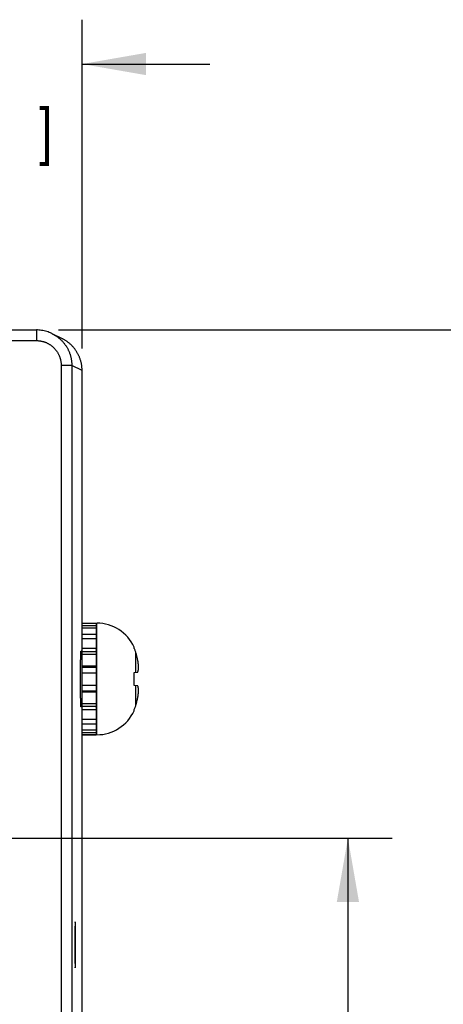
# Model space of a CAD drawing. Header units: inches. Extents: x 0 to 34, y 0 to 22.
# Tile 140 of 152: x 24.4 to 25.5, y 15.7 to 18.5. Entities that reach past the tile are written whole.
import ezdxf

# ---------------------------------------------------------------- set-up
doc = ezdxf.new("R2010")
doc.units = ezdxf.units.IN
doc.header["$LTSCALE"] = 1.87
doc.header["$MEASUREMENT"] = 0
doc.layers.get('0').update_dxf_attribs({"linetype": 'CONTINUOUS'})
doc.layers.add('DIMENSIONS', color=7, linetype='CONTINUOUS')
doc.styles.get("Standard").update_dxf_attribs({"font": 'txt', "width": 0.8})
doc.dimstyles.new('DIMSTYLE_1', dxfattribs={"dimtxt": 0.125, "dimasz": 0.18, "dimexe": 0.18, "dimexo": 0.0625, "dimgap": 0.09, "dimtad": 0, "dimtih": 1, "dimtoh": 1, "dimdec": 3, "dimzin": 4, "dimdsep": 46, "dimtxsty": 'STANDARD', "dimblk": '_FILLED', "dimblk1": '_FILLED', "dimblk2": '_FILLED', "dimcen": 0.09, "dimadec": 0, "dimazin": 0, "dimtp": 0.01, "dimtm": 0.01, "dimtfac": 1, "dimtdec": 3, "dimtofl": 0, "dimtmove": 0, "dimatfit": 3, "dimldrblk": '_FILLED', "dimfxl": 1, "dimtolj": 1, "dimtzin": 4, "dimarcsym": 0})

# ---------------------------------------------------------------- blocks, each defined once
blk = doc.blocks.new('_FILLED')
at = {"color": 0, "linetype": 'BYBLOCK'}
blk.add_solid([(0, 0), (-1, 0.174), (-1, -0.174)], dxfattribs=at)
blk = doc.blocks.new('*D15')
at = {"layer": 'DIMENSIONS', "color": 2, "linetype": 'CONTINUOUS'}
for p, q in [((23.9664, 16.1609), (25.4028, 16.1609)), ((25.2778, 16.1609), (25.2778, 15.3889)), ((25.2778, 14.1257), (25.2778, 14.9514)), ((24.4613, 14.1257), (25.4028, 14.1257))]:
    blk.add_line(p, q, dxfattribs=at)
at = {"layer": 'DIMENSIONS', "color": 2, "linetype": 'CONTINUOUS', "xscale": 0.18, "yscale": 0.18, "zscale": 0.18}
for p, rotation in [((25.2778, 16.1609), 90), ((25.2778, 14.1257), 270)]:
    blk.add_blockref('_FILLED', p, dxfattribs=dict(at, rotation=rotation))
at = {"layer": 'DIMENSIONS', "color": 2, "linetype": 'CONTINUOUS', "width": 0.8}
for s, p in [('2.035', (24.9778, 15.2014)), ('[', (24.9778, 15.0139)), ('51.7', (25.0778, 15.0139)), (']', (25.4778, 15.0139))]:
    blk.add_text(s, height=0.125, dxfattribs=at).set_placement(p)
blk = doc.blocks.new('*D16')
at = {"layer": 'DIMENSIONS', "color": 2, "linetype": 'CONTINUOUS'}
for p, q in [((24.4613, 17.5941), (26.1528, 17.5941)), ((26.0278, 17.5941), (26.0278, 16.4993)), ((26.0278, 14.1257), (26.0278, 16.0618)), ((24.4613, 14.1257), (26.1528, 14.1257))]:
    blk.add_line(p, q, dxfattribs=at)
at = {"layer": 'DIMENSIONS', "color": 2, "linetype": 'CONTINUOUS', "xscale": 0.18, "yscale": 0.18, "zscale": 0.18}
for p, rotation in [((26.0278, 17.5941), 90), ((26.0278, 14.1257), 270)]:
    blk.add_blockref('_FILLED', p, dxfattribs=dict(at, rotation=rotation))
at = {"layer": 'DIMENSIONS', "color": 2, "linetype": 'CONTINUOUS', "width": 0.8}
for s, p in [('3.468', (25.7278, 16.3118)), ('[', (25.7278, 16.1243)), ('88.1', (25.8278, 16.1243)), (']', (26.2278, 16.1243))]:
    blk.add_text(s, height=0.125, dxfattribs=at).set_placement(p)
blk = doc.blocks.new('*D18')
at = {"layer": 'DIMENSIONS', "color": 2, "linetype": 'CONTINUOUS'}
for p, q in [((23.7788, 16.3485), (23.7788, 18.4691)), ((24.5278, 17.5422), (24.5278, 18.4691)), ((23.7788, 18.3441), (23.4188, 18.3441)), ((24.5278, 18.3441), (24.8878, 18.3441))]:
    blk.add_line(p, q, dxfattribs=at)
at = {"layer": 'DIMENSIONS', "color": 2, "linetype": 'CONTINUOUS', "xscale": 0.18, "yscale": 0.18, "zscale": 0.18}
blk.add_blockref('_FILLED', (23.7788, 18.3441), dxfattribs=at)
at = {"layer": 'DIMENSIONS', "color": 2, "linetype": 'CONTINUOUS', "xscale": 0.18, "yscale": 0.18, "zscale": 0.18, "rotation": 180}
blk.add_blockref('_FILLED', (24.5278, 18.3441), dxfattribs=at)
at = {"layer": 'DIMENSIONS', "color": 2, "linetype": 'CONTINUOUS', "width": 0.8}
for s, p in [('.749', (23.8072, 18.2816)), ('[', (23.8072, 18.0941)), ('19.02', (23.9072, 18.0941)), (']', (24.4072, 18.0941))]:
    blk.add_text(s, height=0.125, dxfattribs=at).set_placement(p)

msp = doc.modelspace()

# ---------------------------------------------------------------- linework, layer by layer
at = {"color": 7, "linetype": 'CONTINUOUS'}
for p, q in [((24.1153, 17.5941), (24.3988, 17.5941)), ((24.3988, 17.5941), (24.3988, 17.5641)), ((24.4725, 17.5691), (24.4435, 17.5836)), ((24.1151, 17.5641), (24.3988, 17.5641)), ((24.4988, 17.4941), (24.4688, 17.4941)), ((24.4688, 17.4941), (24.4688, 14.2257)), ((24.5278, 17.4796), (24.4988, 17.4941)), ((24.4988, 17.4941), (24.4988, 14.2257)), ((24.5278, 14.2401), (24.5278, 17.4797)), ((24.5278, 16.7671), (24.5672, 16.7671)), ((24.5278, 16.767), (24.5672, 16.767)), ((24.5278, 16.7607), (24.5672, 16.7607)), ((24.5278, 16.7539), (24.5672, 16.7539)), ((24.5672, 16.7671), (24.5672, 16.4526)), ((24.5692, 16.4524), (24.5692, 16.7674)), ((24.5278, 16.7363), (24.5672, 16.7363)), ((24.5278, 16.7236), (24.5672, 16.7236)), ((24.5278, 16.6968), (24.5672, 16.6968)), ((24.6744, 16.6978), (24.6744, 16.6997)), ((24.5278, 16.6886), (24.5248, 16.6886)), ((24.5278, 16.687), (24.5672, 16.687)), ((24.5278, 16.6797), (24.5672, 16.6797)), ((24.6796, 16.6287), (24.6796, 16.6838)), ((24.5278, 16.6469), (24.5672, 16.6469)), ((24.5278, 16.6435), (24.5672, 16.6435)), ((24.5278, 16.6275), (24.5672, 16.6275)), ((24.6744, 16.6282), (24.6852, 16.6293)), ((24.6744, 16.5916), (24.6744, 16.6282)), ((24.5278, 16.5926), (24.5672, 16.5926)), ((24.6852, 16.5905), (24.6744, 16.5916)), ((24.6796, 16.536), (24.6796, 16.5911)), ((24.5278, 16.5766), (24.5672, 16.5766)), ((24.5278, 16.5732), (24.5672, 16.5732)), ((24.5278, 16.5312), (24.5248, 16.5312)), ((24.5278, 16.5403), (24.5672, 16.5403)), ((24.5278, 16.533), (24.5672, 16.533)), ((24.5278, 16.5232), (24.5672, 16.5232)), ((24.5278, 16.4964), (24.5672, 16.4964)), ((24.6744, 16.5201), (24.6744, 16.522)), ((24.5278, 16.4837), (24.5672, 16.4837)), ((24.5278, 16.466), (24.5672, 16.466)), ((24.5278, 16.4592), (24.5672, 16.4592)), ((24.5278, 16.4528), (24.5672, 16.4528)), ((24.5278, 16.4526), (24.5672, 16.4526))]:
    msp.add_line(p, q, dxfattribs=at)
msp.add_lwpolyline([(24.4435, 17.5836), (24.4421, 17.5843), (24.4387, 17.5858), (24.4352, 17.5873), (24.4317, 17.5886), (24.4281, 17.5897), (24.4245, 17.5908), (24.4209, 17.5917), (24.4172, 17.5924), (24.4135, 17.593), (24.4098, 17.5935), (24.4061, 17.5939), (24.4023, 17.5941), (24.3988, 17.5941)], dxfattribs=at)
for centre, radius, start, end in [((24.5692, 16.6517), 0.1157, 24.4946, 90), ((24.5613, 16.6965), 0.00787, 318.271, 360), ((24.5613, 16.5233), 0.00787, 0, 41.729), ((24.5692, 16.5681), 0.1157, 270, 335.5054)]:
    msp.add_arc(centre, radius, start, end, dxfattribs=at)
for points, knots in [([(24.4435, 17.5836), (24.4442, 17.5832), (24.446, 17.5823), (24.4488, 17.5808), (24.4521, 17.5788), (24.4552, 17.5768), (24.4582, 17.5746), (24.4612, 17.5723), (24.4641, 17.5699), (24.4669, 17.5675), (24.4696, 17.5649), (24.4722, 17.5622), (24.4746, 17.5594), (24.477, 17.5565), (24.4793, 17.5535), (24.4815, 17.5505), (24.4835, 17.5474), (24.4855, 17.5442), (24.4873, 17.5409), (24.4889, 17.5375), (24.4905, 17.5341), (24.4919, 17.5307), (24.4932, 17.5272), (24.4944, 17.5236), (24.4954, 17.52), (24.4964, 17.5164), (24.4971, 17.5127), (24.4977, 17.509), (24.4982, 17.5053), (24.4986, 17.5016), (24.4988, 17.4979), (24.4988, 17.4954), (24.4988, 17.4941)], [0, 0, 0, 0, 0.020452, 0.054223, 0.087998, 0.121772, 0.15554, 0.189301, 0.223061, 0.256822, 0.290585, 0.324352, 0.35812, 0.391886, 0.425652, 0.459423, 0.493201, 0.526979, 0.560754, 0.59453, 0.628316, 0.662109, 0.695903, 0.729694, 0.763484, 0.797272, 0.831059, 0.864846, 0.898632, 0.932421, 0.966211, 1, 1, 1, 1]), ([(24.3988, 17.5641), (24.3998, 17.5641), (24.4017, 17.5641), (24.4046, 17.5639), (24.4075, 17.5636), (24.4104, 17.5632), (24.4132, 17.5627), (24.416, 17.562), (24.4188, 17.5612), (24.4216, 17.5604), (24.4243, 17.5594), (24.427, 17.5583), (24.4296, 17.557), (24.4322, 17.5557), (24.4347, 17.5543), (24.4371, 17.5527), (24.4395, 17.5511), (24.4418, 17.5494), (24.4441, 17.5476), (24.4463, 17.5456), (24.4483, 17.5436), (24.4504, 17.5416), (24.4523, 17.5394), (24.4541, 17.5371), (24.4558, 17.5348), (24.4575, 17.5324), (24.459, 17.53), (24.4604, 17.5275), (24.4617, 17.5249), (24.463, 17.5223), (24.4641, 17.5196), (24.4651, 17.5169), (24.4659, 17.5141), (24.4667, 17.5113), (24.4674, 17.5085), (24.4679, 17.5057), (24.4683, 17.5028), (24.4686, 17.4999), (24.4688, 17.497), (24.4688, 17.4951), (24.4688, 17.4941)], [0, 0, 0, 0, 0.026333, 0.052666, 0.078994, 0.105312, 0.131619, 0.157922, 0.18423, 0.210548, 0.236875, 0.263207, 0.28953, 0.315845, 0.342157, 0.368473, 0.394789, 0.421103, 0.447417, 0.473732, 0.500048, 0.526365, 0.552681, 0.578993, 0.605306, 0.631621, 0.657936, 0.684246, 0.710555, 0.736873, 0.7632, 0.789523, 0.815836, 0.842139, 0.868436, 0.894737, 0.921049, 0.947368, 0.973688, 1, 1, 1, 1]), ([(24.5278, 17.4797), (24.5278, 17.4809), (24.5278, 17.4834), (24.5275, 17.4871), (24.5272, 17.4908), (24.5267, 17.4945), (24.5261, 17.4982), (24.5253, 17.5019), (24.5244, 17.5055), (24.5234, 17.5091), (24.5222, 17.5127), (24.5209, 17.5162), (24.5195, 17.5196), (24.5179, 17.523), (24.5162, 17.5264), (24.5144, 17.5297), (24.5125, 17.5329), (24.5104, 17.536), (24.5083, 17.539), (24.506, 17.542), (24.5036, 17.5449), (24.5011, 17.5477), (24.4985, 17.5504), (24.4958, 17.553), (24.493, 17.5555), (24.4902, 17.5579), (24.4872, 17.5601), (24.4841, 17.5623), (24.481, 17.5643), (24.4778, 17.5663), (24.475, 17.5678), (24.4732, 17.5688), (24.4725, 17.5691)], [0, 0, 0, 0, 0.033569, 0.067314, 0.101073, 0.134871, 0.168666, 0.202459, 0.236244, 0.270031, 0.303825, 0.337611, 0.371405, 0.405191, 0.438985, 0.472776, 0.506567, 0.540362, 0.57415, 0.607948, 0.641737, 0.675534, 0.709328, 0.743122, 0.77692, 0.810712, 0.844514, 0.878304, 0.912097, 0.94589, 0.979678, 1, 1, 1, 1]), ([(24.6796, 16.6838), (24.6792, 16.685), (24.6785, 16.6874), (24.6772, 16.6909), (24.6759, 16.6944), (24.6749, 16.6967), (24.6744, 16.6978)], [0, 0, 0, 0, 0.251125, 0.501422, 0.751007, 1, 1, 1, 1]), ([(24.5248, 16.5312), (24.5248, 16.5312), (24.5247, 16.5313), (24.5247, 16.5315), (24.5246, 16.5318), (24.5246, 16.5323), (24.5245, 16.5329), (24.5245, 16.5337), (24.5244, 16.5346), (24.5244, 16.5356), (24.5243, 16.5367), (24.5243, 16.538), (24.5242, 16.5394), (24.5242, 16.5409), (24.5241, 16.5426), (24.5241, 16.5444), (24.524, 16.5462), (24.524, 16.5482), (24.5239, 16.5503), (24.5239, 16.5525), (24.5238, 16.5548), (24.5238, 16.5572), (24.5238, 16.5597), (24.5237, 16.5623), (24.5237, 16.565), (24.5237, 16.5677), (24.5236, 16.5706), (24.5236, 16.5734), (24.5236, 16.5764), (24.5236, 16.5794), (24.5235, 16.5825), (24.5235, 16.5856), (24.5235, 16.5887), (24.5235, 16.5919), (24.5235, 16.5952), (24.5235, 16.5984), (24.5235, 16.6017), (24.5234, 16.605), (24.5234, 16.6083), (24.5234, 16.6115), (24.5234, 16.6148), (24.5235, 16.6181), (24.5235, 16.6214), (24.5235, 16.6246), (24.5235, 16.6279), (24.5235, 16.6311), (24.5235, 16.6342), (24.5235, 16.6373), (24.5236, 16.6404), (24.5236, 16.6434), (24.5236, 16.6464), (24.5236, 16.6492), (24.5237, 16.6521), (24.5237, 16.6548), (24.5237, 16.6575), (24.5238, 16.6601), (24.5238, 16.6626), (24.5238, 16.665), (24.5239, 16.6673), (24.5239, 16.6695), (24.524, 16.6716), (24.524, 16.6736), (24.5241, 16.6754), (24.5241, 16.6772), (24.5242, 16.6789), (24.5242, 16.6804), (24.5243, 16.6818), (24.5243, 16.6831), (24.5244, 16.6842), (24.5244, 16.6852), (24.5245, 16.6861), (24.5245, 16.6869), (24.5246, 16.6875), (24.5246, 16.688), (24.5247, 16.6883), (24.5247, 16.6885), (24.5248, 16.6886), (24.5248, 16.6886)], [0, 0, 0, 0, 0.000571, 0.001935, 0.004152, 0.007232, 0.01117, 0.015963, 0.021603, 0.02808, 0.035384, 0.043503, 0.052421, 0.062123, 0.072593, 0.083812, 0.095761, 0.108418, 0.121762, 0.135769, 0.150415, 0.165673, 0.181518, 0.197921, 0.214853, 0.232286, 0.250187, 0.268527, 0.287272, 0.30639, 0.325848, 0.345611, 0.365645, 0.385914, 0.406383, 0.427016, 0.447777, 0.468629, 0.489537, 0.510463, 0.531371, 0.552223, 0.572984, 0.593617, 0.614086, 0.634355, 0.654389, 0.674152, 0.69361, 0.712728, 0.731473, 0.749813, 0.767714, 0.785147, 0.802079, 0.818482, 0.834327, 0.849585, 0.864231, 0.878238, 0.891582, 0.904239, 0.916188, 0.927407, 0.937877, 0.947579, 0.956497, 0.964616, 0.97192, 0.978397, 0.984037, 0.98883, 0.992768, 0.995848, 0.998065, 0.999429, 1, 1, 1, 1]), ([(24.6852, 16.6616), (24.685, 16.6625), (24.6846, 16.6645), (24.6839, 16.6677), (24.6831, 16.6711), (24.6821, 16.675), (24.6809, 16.6792), (24.6801, 16.6823), (24.6796, 16.6838)], [0, 0, 0, 0, 0.126916, 0.265564, 0.419072, 0.590565, 0.783166, 1, 1, 1, 1]), ([(24.6873, 16.6413), (24.6873, 16.6419), (24.6872, 16.6431), (24.6871, 16.6449), (24.687, 16.6467), (24.6868, 16.6485), (24.6867, 16.6504), (24.6865, 16.6522), (24.6863, 16.654), (24.686, 16.6559), (24.6858, 16.6577), (24.6855, 16.6597), (24.6853, 16.6609), (24.6852, 16.6616)], [0, 0, 0, 0, 0.089422, 0.178425, 0.267193, 0.35591, 0.444799, 0.534141, 0.624252, 0.715475, 0.808214, 0.902907, 1, 1, 1, 1]), ([(24.6852, 16.6293), (24.6853, 16.6297), (24.6855, 16.6305), (24.6858, 16.6316), (24.686, 16.6327), (24.6863, 16.6338), (24.6865, 16.6349), (24.6867, 16.636), (24.6868, 16.637), (24.687, 16.6381), (24.6871, 16.6392), (24.6872, 16.6402), (24.6873, 16.6409), (24.6873, 16.6413)], [0, 0, 0, 0, 0.099072, 0.195241, 0.289002, 0.380838, 0.471185, 0.560414, 0.648861, 0.736824, 0.824538, 0.9122, 1, 1, 1, 1]), ([(24.6873, 16.5785), (24.6873, 16.5789), (24.6872, 16.5796), (24.6871, 16.5806), (24.687, 16.5817), (24.6868, 16.5828), (24.6867, 16.5838), (24.6865, 16.5849), (24.6863, 16.586), (24.686, 16.5871), (24.6858, 16.5882), (24.6855, 16.5893), (24.6853, 16.5901), (24.6852, 16.5905)], [0, 0, 0, 0, 0.087822, 0.175501, 0.26323, 0.351205, 0.439659, 0.528891, 0.619236, 0.711064, 0.80481, 0.900957, 1, 1, 1, 1]), ([(24.6852, 16.5582), (24.6853, 16.5589), (24.6855, 16.5601), (24.6858, 16.5621), (24.686, 16.5639), (24.6863, 16.5658), (24.6865, 16.5676), (24.6867, 16.5694), (24.6868, 16.5712), (24.687, 16.5731), (24.6871, 16.5749), (24.6872, 16.5767), (24.6873, 16.5779), (24.6873, 16.5785)], [0, 0, 0, 0, 0.096911, 0.191461, 0.2841, 0.375271, 0.465361, 0.554719, 0.643654, 0.73245, 0.821311, 0.910432, 1, 1, 1, 1]), ([(24.6796, 16.536), (24.6801, 16.5375), (24.6809, 16.5405), (24.6821, 16.5448), (24.6831, 16.5487), (24.6839, 16.5521), (24.6846, 16.5553), (24.685, 16.5573), (24.6852, 16.5582)], [0, 0, 0, 0, 0.215996, 0.40867, 0.580716, 0.734823, 0.873687, 1, 1, 1, 1]), ([(24.6744, 16.522), (24.6749, 16.5231), (24.6759, 16.5254), (24.6772, 16.5289), (24.6785, 16.5324), (24.6792, 16.5348), (24.6796, 16.536)], [0, 0, 0, 0, 0.248993, 0.498578, 0.748875, 1, 1, 1, 1]), ([(24.5085, 15.9249), (24.5085, 15.9249), (24.5084, 15.9248), (24.5084, 15.9246), (24.5083, 15.9243), (24.5083, 15.9239), (24.5083, 15.9234), (24.5082, 15.9227), (24.5082, 15.922), (24.5081, 15.9211), (24.5081, 15.9201), (24.508, 15.9191), (24.508, 15.9179), (24.5079, 15.9166), (24.5079, 15.9152), (24.5079, 15.9137), (24.5078, 15.9121), (24.5078, 15.9104), (24.5077, 15.9086), (24.5077, 15.9068), (24.5077, 15.9048), (24.5076, 15.9028), (24.5076, 15.9007), (24.5076, 15.8985), (24.5076, 15.8963), (24.5075, 15.8939), (24.5075, 15.8916), (24.5075, 15.8891), (24.5075, 15.8866), (24.5074, 15.8841), (24.5074, 15.8815), (24.5074, 15.8789), (24.5074, 15.8763), (24.5074, 15.8736), (24.5074, 15.8709), (24.5074, 15.8681), (24.5074, 15.8654), (24.5074, 15.8627), (24.5074, 15.8599), (24.5074, 15.8571), (24.5074, 15.8544), (24.5074, 15.8517), (24.5074, 15.8489), (24.5074, 15.8462), (24.5074, 15.8435), (24.5074, 15.8409), (24.5074, 15.8383), (24.5074, 15.8357), (24.5075, 15.8332), (24.5075, 15.8307), (24.5075, 15.8282), (24.5075, 15.8259), (24.5076, 15.8235), (24.5076, 15.8213), (24.5076, 15.8191), (24.5076, 15.817), (24.5077, 15.815), (24.5077, 15.813), (24.5077, 15.8112), (24.5078, 15.8094), (24.5078, 15.8077), (24.5079, 15.8061), (24.5079, 15.8046), (24.5079, 15.8032), (24.508, 15.8019), (24.508, 15.8007), (24.5081, 15.7997), (24.5081, 15.7987), (24.5082, 15.7978), (24.5082, 15.7971), (24.5083, 15.7964), (24.5083, 15.7959), (24.5083, 15.7955), (24.5084, 15.7952), (24.5084, 15.795), (24.5085, 15.7949), (24.5085, 15.7949)], [0, 0, 0, 0, 0.000583, 0.001983, 0.00426, 0.007422, 0.011467, 0.016388, 0.02218, 0.02883, 0.036328, 0.044662, 0.053812, 0.063769, 0.074511, 0.086015, 0.098271, 0.111245, 0.124921, 0.139275, 0.154273, 0.169899, 0.186118, 0.202899, 0.220221, 0.23804, 0.256335, 0.27507, 0.294203, 0.313716, 0.333559, 0.3537, 0.374111, 0.39474, 0.415566, 0.436543, 0.457628, 0.478798, 0.5, 0.521202, 0.542372, 0.563457, 0.584434, 0.60526, 0.625889, 0.6463, 0.666441, 0.686284, 0.705797, 0.72493, 0.743665, 0.76196, 0.779779, 0.797101, 0.813882, 0.830101, 0.845727, 0.860725, 0.875079, 0.888755, 0.901729, 0.913985, 0.925489, 0.936231, 0.946188, 0.955338, 0.963672, 0.97117, 0.97782, 0.983612, 0.988533, 0.992578, 0.99574, 0.998017, 0.999417, 1, 1, 1, 1]), ([(24.5085, 15.7949), (24.5085, 15.7949), (24.5086, 15.795), (24.5086, 15.7952), (24.5086, 15.7955), (24.5087, 15.7959), (24.5087, 15.7964), (24.5088, 15.7971), (24.5088, 15.7978), (24.5089, 15.7987), (24.5089, 15.7997), (24.509, 15.8007), (24.509, 15.8019), (24.5091, 15.8032), (24.5091, 15.8046), (24.5091, 15.8061), (24.5092, 15.8077), (24.5092, 15.8094), (24.5092, 15.8112), (24.5093, 15.813), (24.5093, 15.815), (24.5093, 15.817), (24.5094, 15.8191), (24.5094, 15.8213), (24.5094, 15.8235), (24.5095, 15.8259), (24.5095, 15.8282), (24.5095, 15.8307), (24.5095, 15.8332), (24.5095, 15.8357), (24.5096, 15.8383), (24.5096, 15.8409), (24.5096, 15.8435), (24.5096, 15.8462), (24.5096, 15.8489), (24.5096, 15.8517), (24.5096, 15.8544), (24.5096, 15.8571), (24.5096, 15.8599), (24.5096, 15.8627), (24.5096, 15.8654), (24.5096, 15.8681), (24.5096, 15.8709), (24.5096, 15.8736), (24.5096, 15.8763), (24.5096, 15.8789), (24.5096, 15.8815), (24.5095, 15.8841), (24.5095, 15.8866), (24.5095, 15.8891), (24.5095, 15.8916), (24.5095, 15.8939), (24.5094, 15.8963), (24.5094, 15.8985), (24.5094, 15.9007), (24.5093, 15.9028), (24.5093, 15.9048), (24.5093, 15.9068), (24.5092, 15.9086), (24.5092, 15.9104), (24.5092, 15.9121), (24.5091, 15.9137), (24.5091, 15.9152), (24.5091, 15.9166), (24.509, 15.9179), (24.509, 15.9191), (24.5089, 15.9201), (24.5089, 15.9211), (24.5088, 15.922), (24.5088, 15.9227), (24.5087, 15.9234), (24.5087, 15.9239), (24.5086, 15.9243), (24.5086, 15.9246), (24.5086, 15.9248), (24.5085, 15.9249), (24.5085, 15.9249)], [0, 0, 0, 0, 0.000583, 0.001983, 0.00426, 0.007422, 0.011467, 0.016388, 0.02218, 0.02883, 0.036328, 0.044662, 0.053812, 0.063769, 0.074511, 0.086015, 0.098271, 0.111245, 0.124921, 0.139275, 0.154273, 0.169899, 0.186118, 0.202899, 0.220221, 0.23804, 0.256335, 0.27507, 0.294203, 0.313716, 0.333559, 0.3537, 0.374111, 0.39474, 0.415566, 0.436543, 0.457628, 0.478798, 0.5, 0.521202, 0.542372, 0.563457, 0.584434, 0.60526, 0.625889, 0.6463, 0.666441, 0.686284, 0.705797, 0.72493, 0.743665, 0.76196, 0.779779, 0.797101, 0.813882, 0.830101, 0.845727, 0.860725, 0.875079, 0.888755, 0.901729, 0.913985, 0.925489, 0.936231, 0.946188, 0.955338, 0.963672, 0.97117, 0.97782, 0.983612, 0.988533, 0.992578, 0.99574, 0.998017, 0.999417, 1, 1, 1, 1])]:
    msp.add_open_spline(points, degree=3, knots=knots, dxfattribs=at)

# ---------------------------------------------------------------- dimensions: what is measured, and where the dimension line sits
at = {"layer": 'DIMENSIONS', "color": 2, "linetype": 'CONTINUOUS'}
dim = msp.add_linear_dim(base=(24.5278, 18.3441), p1=(23.7788, 16.3485), p2=(24.5278, 17.5422), dimstyle='DIMSTYLE_1', dxfattribs=at)
dim.commit()
dim.dimension.update_dxf_attribs({"geometry": '*D18', "text_midpoint": (24.1572, 18.2504), "dimtype": 160})
for base, p1, picture, middle in [((26.0278, 14.1257), (24.4613, 17.5941), '*D16', (26.0278, 16.2806)), ((25.2778, 14.1257), (23.9664, 16.1609), '*D15', (25.2778, 15.1701))]:
    dim = msp.add_linear_dim(base=base, p1=p1, p2=(24.4613, 14.1257), angle=270, dimstyle='DIMSTYLE_1', dxfattribs=at)
    dim.commit()
    dim.dimension.update_dxf_attribs({"geometry": picture, "text_midpoint": middle, "dimtype": 160})

doc.saveas('drawing.dxf')
